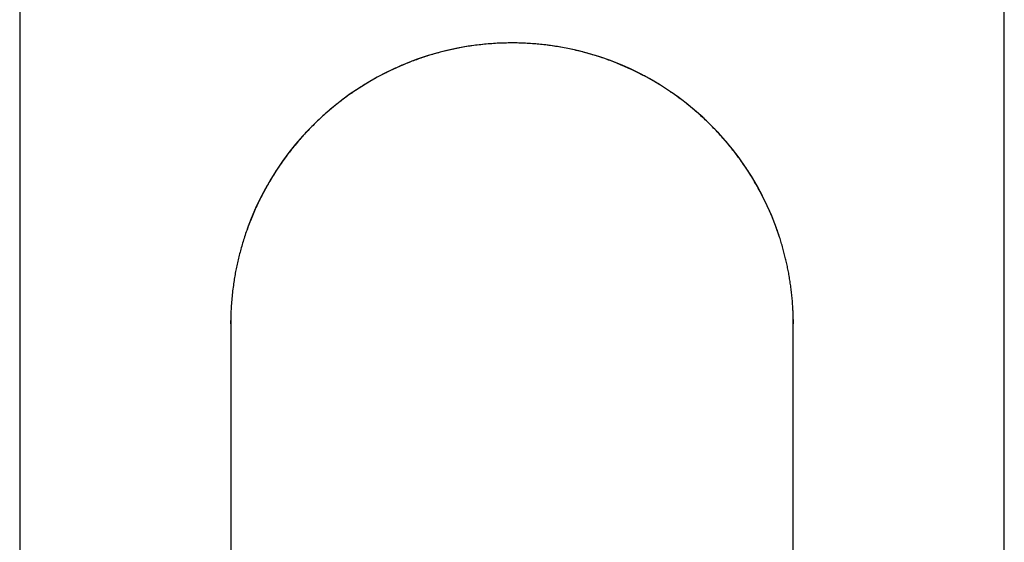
# Model space of a CAD drawing. Header units: millimetres. Extents: x 8 to 583, y 12 to 515.
# Tile 31 of 34: x 282 to 324, y 443 to 466. Entities that reach past the tile are written whole.
import ezdxf

# ---------------------------------------------------------------- set-up
doc = ezdxf.new("R2010")
doc.units = ezdxf.units.MM

msp = doc.modelspace()

# ---------------------------------------------------------------- linework, layer by layer
at = {"color": 7, "linetype": 'Continuous', "lineweight": 30}
for p, q in [((282.256, 481.612), (282.256, 322.112)), ((324.256, 322.112), (324.256, 481.612)), ((315.254, 452.808), (315.256, 452.612)), ((291.256, 452.612), (291.257, 452.754))]:
    msp.add_line(p, q, dxfattribs=at)
for start, end in [(90, 160.1947), (17.9555, 90)]:
    msp.add_arc((303.256, 452.612), 12, start, end, dxfattribs=at)
for points, knots in [([(303.256, 464.607), (303.15, 464.606), (302.94, 464.605), (302.625, 464.592), (302.313, 464.571), (302.005, 464.543), (301.7, 464.507), (301.399, 464.464), (301.111, 464.415), (300.835, 464.362), (300.572, 464.304), (300.314, 464.242), (300.059, 464.175), (299.81, 464.103), (299.559, 464.025), (299.306, 463.94), (299.052, 463.848), (298.805, 463.752), (298.564, 463.653), (298.331, 463.551), (298.104, 463.446), (297.877, 463.335), (297.65, 463.219), (297.425, 463.097), (297.209, 462.973), (297, 462.849), (296.8, 462.723), (296.606, 462.597), (296.42, 462.471), (296.243, 462.346), (296.074, 462.222), (295.913, 462.099), (295.76, 461.979), (295.598, 461.847), (295.424, 461.701), (295.238, 461.537), (295.054, 461.368), (294.862, 461.184), (294.661, 460.983), (294.452, 460.764), (294.249, 460.539), (294.05, 460.307), (293.856, 460.069), (293.67, 459.829), (293.493, 459.587), (293.323, 459.343), (293.159, 459.095), (293.001, 458.841), (292.848, 458.584), (292.702, 458.322), (292.563, 458.056), (292.429, 457.785), (292.301, 457.509), (292.181, 457.23), (292.069, 456.953), (291.966, 456.677), (291.871, 456.403), (291.784, 456.134), (291.707, 455.869), (291.636, 455.609), (291.573, 455.353), (291.516, 455.098), (291.465, 454.844), (291.42, 454.589), (291.377, 454.314), (291.338, 454.022), (291.305, 453.71), (291.286, 453.462), (291.275, 453.281), (291.269, 453.172), (291.265, 453.069), (291.262, 452.973), (291.259, 452.884), (291.258, 452.82), (291.257, 452.783), (291.257, 452.772), (291.257, 452.765), (291.257, 452.758), (291.257, 452.747), (291.257, 452.732), (291.257, 452.715), (291.256, 452.698), (291.256, 452.681), (291.256, 452.662), (291.256, 452.642), (291.256, 452.621), (291.256, 452.607), (291.256, 452.6)], [0, 0, 0, 0, 0.016607, 0.033099, 0.049465, 0.065693, 0.081772, 0.09769, 0.113436, 0.12771, 0.141823, 0.155766, 0.169533, 0.183116, 0.196508, 0.210893, 0.225034, 0.238925, 0.252557, 0.265923, 0.279018, 0.291835, 0.305605, 0.319024, 0.332087, 0.344786, 0.357116, 0.369287, 0.381066, 0.392449, 0.403431, 0.414011, 0.424184, 0.433949, 0.446896, 0.459877, 0.472935, 0.486067, 0.501793, 0.517615, 0.533529, 0.54953, 0.56561, 0.581766, 0.597252, 0.612796, 0.628392, 0.644037, 0.659723, 0.675445, 0.691198, 0.706839, 0.722993, 0.738909, 0.754585, 0.770017, 0.785206, 0.800149, 0.814468, 0.828553, 0.842405, 0.856023, 0.8695, 0.883113, 0.896874, 0.913105, 0.929516, 0.946094, 0.952209, 0.957961, 0.963347, 0.968372, 0.973039, 0.97735, 0.978373, 0.978876, 0.979131, 0.979402, 0.980033, 0.981283, 0.982965, 0.98485, 0.98711, 0.989753, 0.992781, 0.996197, 1, 1, 1, 1]), ([(315.256, 452.6), (315.256, 452.604), (315.256, 452.612), (315.256, 452.623), (315.256, 452.634), (315.256, 452.644), (315.256, 452.653), (315.256, 452.661), (315.256, 452.668), (315.256, 452.674), (315.256, 452.679), (315.256, 452.684), (315.256, 452.688), (315.256, 452.693), (315.256, 452.698), (315.256, 452.707), (315.256, 452.723), (315.255, 452.754), (315.255, 452.796), (315.254, 452.847), (315.253, 452.903), (315.251, 452.966), (315.249, 453.036), (315.244, 453.147), (315.237, 453.295), (315.223, 453.505), (315.204, 453.736), (315.177, 453.987), (315.146, 454.235), (315.11, 454.479), (315.07, 454.719), (315.026, 454.952), (314.979, 455.178), (314.928, 455.4), (314.872, 455.625), (314.81, 455.854), (314.743, 456.083), (314.671, 456.312), (314.595, 456.54), (314.512, 456.772), (314.422, 457.006), (314.327, 457.242), (314.224, 457.478), (314.116, 457.715), (314, 457.954), (313.871, 458.208), (313.726, 458.475), (313.566, 458.751), (313.4, 459.022), (313.227, 459.288), (313.048, 459.547), (312.866, 459.797), (312.681, 460.037), (312.495, 460.268), (312.304, 460.492), (312.109, 460.711), (311.91, 460.923), (311.707, 461.129), (311.501, 461.328), (311.32, 461.495), (311.167, 461.631), (311.042, 461.739), (310.914, 461.847), (310.782, 461.955), (310.644, 462.064), (310.502, 462.174), (310.356, 462.283), (310.206, 462.391), (310.05, 462.499), (309.888, 462.609), (309.718, 462.72), (309.538, 462.832), (309.35, 462.946), (309.155, 463.058), (308.952, 463.17), (308.743, 463.28), (308.527, 463.389), (308.295, 463.499), (308.049, 463.61), (307.787, 463.72), (307.516, 463.827), (307.238, 463.929), (306.96, 464.023), (306.685, 464.108), (306.412, 464.186), (306.133, 464.258), (305.849, 464.325), (305.559, 464.385), (305.265, 464.439), (304.974, 464.485), (304.688, 464.523), (304.407, 464.553), (304.123, 464.577), (303.836, 464.594), (303.547, 464.605), (303.353, 464.607), (303.256, 464.607)], [0, 0, 0, 0, 0.003702, 0.007008, 0.009918, 0.012433, 0.014553, 0.016279, 0.017318, 0.018141, 0.018753, 0.019171, 0.019321, 0.019575, 0.01983, 0.020236, 0.020979, 0.022361, 0.025008, 0.027567, 0.03031, 0.033819, 0.03754, 0.041262, 0.05113, 0.060844, 0.074275, 0.087436, 0.100463, 0.113354, 0.126103, 0.138704, 0.150444, 0.162278, 0.174394, 0.186795, 0.199482, 0.211804, 0.224387, 0.237231, 0.250337, 0.263704, 0.277088, 0.290724, 0.304612, 0.318692, 0.33543, 0.352113, 0.368735, 0.385288, 0.401767, 0.418165, 0.433736, 0.449222, 0.464618, 0.479919, 0.495121, 0.510218, 0.525207, 0.540082, 0.548756, 0.557388, 0.566003, 0.574885, 0.584111, 0.593679, 0.603012, 0.612646, 0.622577, 0.632804, 0.643324, 0.654496, 0.665973, 0.677752, 0.689828, 0.702196, 0.714851, 0.727787, 0.742336, 0.757209, 0.772397, 0.787892, 0.803683, 0.818285, 0.833114, 0.84816, 0.863415, 0.878868, 0.894508, 0.910327, 0.924974, 0.939752, 0.954653, 0.969667, 0.984786, 1, 1, 1, 1]), ([(291.256, 452.6), (291.256, 452.598), (291.256, 452.593), (291.256, 452.584), (291.256, 452.574), (291.256, 452.563), (291.256, 452.551), (291.256, 452.539), (291.256, 452.526), (291.256, 452.514), (291.256, 452.501), (291.256, 452.489), (291.256, 452.468), (291.256, 452.436), (291.256, 452.391), (291.256, 452.34), (291.256, 452.286), (291.256, 452.229), (291.256, 452.166), (291.256, 452.098), (291.256, 452.024), (291.256, 451.94), (291.256, 451.845), (291.256, 451.738), (291.256, 451.624), (291.256, 451.505), (291.256, 451.38), (291.256, 451.251), (291.256, 451.117), (291.256, 450.977), (291.256, 450.858), (291.256, 450.763), (291.256, 450.693), (291.256, 450.621), (291.256, 450.546), (291.256, 450.467), (291.256, 450.383), (291.256, 450.291), (291.256, 450.191), (291.256, 450.081), (291.256, 449.965), (291.256, 449.842), (291.256, 449.713), (291.256, 449.576), (291.256, 449.431), (291.256, 449.279), (291.256, 449.118), (291.256, 448.962), (291.256, 448.812), (291.256, 448.668), (291.256, 448.518), (291.256, 448.363), (291.256, 448.2), (291.256, 448.029), (291.256, 447.85), (291.256, 447.664), (291.256, 447.472), (291.256, 447.272), (291.256, 447.066), (291.256, 446.844), (291.256, 446.607), (291.256, 446.354), (291.256, 446.092), (291.256, 445.82), (291.256, 445.547), (291.256, 445.274), (291.256, 445.001), (291.256, 444.719), (291.256, 444.43), (291.256, 444.131), (291.256, 443.824), (291.256, 443.517), (291.256, 443.211), (291.256, 442.906), (291.256, 442.594), (291.256, 442.274), (291.256, 441.946), (291.256, 441.724), (291.256, 441.612)], [0, 0, 0, 0, 0.008993, 0.017621, 0.025883, 0.033781, 0.041313, 0.04848, 0.054903, 0.061002, 0.066775, 0.072224, 0.077354, 0.092441, 0.107791, 0.123405, 0.137568, 0.151941, 0.166524, 0.181317, 0.196278, 0.211203, 0.229026, 0.246754, 0.264388, 0.281927, 0.299372, 0.316414, 0.333364, 0.350224, 0.366992, 0.374721, 0.382431, 0.390162, 0.398172, 0.406509, 0.415173, 0.424163, 0.434428, 0.445089, 0.456145, 0.467595, 0.479441, 0.491681, 0.504317, 0.517347, 0.530773, 0.544594, 0.55573, 0.56711, 0.578735, 0.590603, 0.602715, 0.615483, 0.628512, 0.641801, 0.65535, 0.66916, 0.68323, 0.69756, 0.713623, 0.730001, 0.746694, 0.763702, 0.781025, 0.797047, 0.813328, 0.82987, 0.846673, 0.863736, 0.881059, 0.898642, 0.914988, 0.931553, 0.948337, 0.965339, 0.98256, 1, 1, 1, 1]), ([(315.256, 441.612), (315.256, 441.711), (315.256, 441.909), (315.256, 442.2), (315.256, 442.485), (315.256, 442.763), (315.256, 443.032), (315.256, 443.293), (315.256, 443.547), (315.256, 443.794), (315.256, 444.05), (315.256, 444.314), (315.256, 444.584), (315.256, 444.846), (315.256, 445.1), (315.256, 445.345), (315.256, 445.583), (315.256, 445.812), (315.256, 446.034), (315.256, 446.248), (315.256, 446.455), (315.256, 446.654), (315.256, 446.843), (315.256, 447.021), (315.256, 447.19), (315.256, 447.353), (315.256, 447.51), (315.256, 447.669), (315.256, 447.829), (315.256, 447.989), (315.256, 448.143), (315.256, 448.29), (315.256, 448.43), (315.256, 448.563), (315.256, 448.694), (315.256, 448.823), (315.256, 448.948), (315.256, 449.068), (315.256, 449.184), (315.256, 449.329), (315.256, 449.501), (315.256, 449.698), (315.256, 449.891), (315.256, 450.08), (315.256, 450.258), (315.256, 450.426), (315.256, 450.584), (315.256, 450.738), (315.256, 450.887), (315.256, 451.032), (315.256, 451.171), (315.256, 451.296), (315.256, 451.406), (315.256, 451.504), (315.256, 451.597), (315.256, 451.684), (315.256, 451.767), (315.256, 451.844), (315.256, 451.922), (315.256, 451.999), (315.256, 452.076), (315.256, 452.145), (315.256, 452.196), (315.256, 452.232), (315.256, 452.254), (315.256, 452.276), (315.256, 452.296), (315.256, 452.316), (315.256, 452.335), (315.256, 452.353), (315.256, 452.373), (315.256, 452.394), (315.256, 452.415), (315.256, 452.437), (315.256, 452.459), (315.256, 452.48), (315.256, 452.501), (315.256, 452.52), (315.256, 452.537), (315.256, 452.553), (315.256, 452.568), (315.256, 452.58), (315.256, 452.592), (315.256, 452.597), (315.256, 452.6)], [0, 0, 0, 0, 0.015495, 0.030776, 0.045846, 0.060702, 0.075346, 0.089522, 0.103492, 0.117257, 0.130817, 0.146692, 0.162277, 0.177571, 0.192573, 0.207285, 0.221707, 0.235837, 0.249676, 0.263225, 0.276483, 0.28945, 0.302126, 0.313812, 0.325239, 0.336408, 0.347318, 0.35797, 0.369972, 0.381627, 0.392937, 0.403901, 0.414518, 0.424789, 0.434715, 0.445233, 0.455332, 0.46502, 0.474602, 0.484235, 0.501562, 0.519052, 0.536704, 0.554518, 0.572495, 0.588978, 0.605595, 0.622347, 0.639232, 0.656252, 0.673406, 0.690694, 0.704371, 0.718112, 0.731688, 0.745031, 0.758141, 0.771018, 0.783662, 0.799106, 0.814187, 0.828906, 0.843263, 0.848804, 0.85429, 0.859719, 0.865092, 0.87041, 0.875671, 0.880925, 0.88645, 0.893153, 0.90027, 0.907801, 0.915746, 0.924105, 0.932878, 0.942066, 0.950852, 0.959985, 0.969467, 0.979297, 0.989474, 1, 1, 1, 1])]:
    msp.add_open_spline(points, degree=3, knots=knots, dxfattribs=at)

doc.saveas('drawing.dxf')
